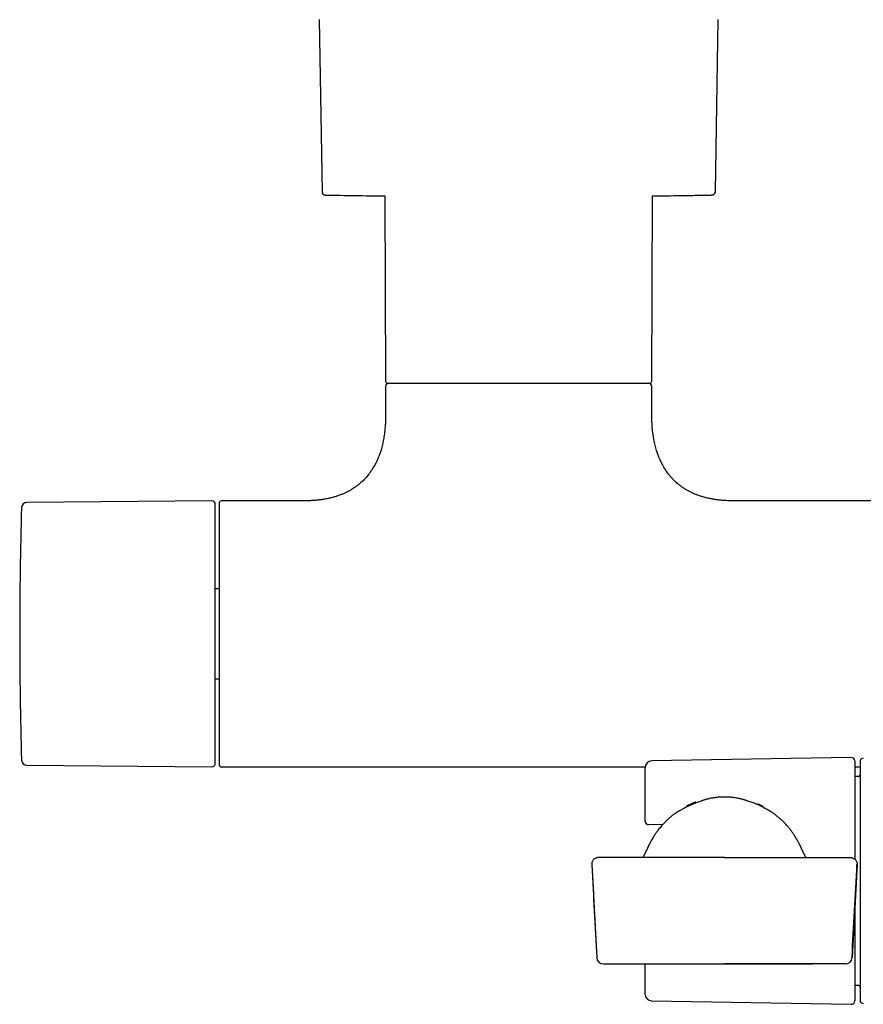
# Model space of a CAD drawing. Header units: millimetres. Extents: x 8 to 1847, y 12 to 2706.
# Tile 4 of 19: x 787 to 914, y 1236 to 1385. Entities that reach past the tile are written whole.
import ezdxf

# ---------------------------------------------------------------- set-up
doc = ezdxf.new("R2010")
doc.units = ezdxf.units.MM

msp = doc.modelspace()

# ---------------------------------------------------------------- linework, layer by layer
at = {"color": 7, "linetype": 'Continuous', "lineweight": 30}
for p, q in [((832.01, 1384.52), (832.44, 1358.65)), ((891.56, 1358.65), (891.99, 1384.52)), ((841.88, 1358.03), (842, 1330.17)), ((882, 1330.17), (882.12, 1358.03)), ((842, 1329.37), (842, 1325.17)), ((882, 1325.17), (882, 1329.37)), ((815.9, 1312.17), (788.07, 1311.93)), ((829.75, 1312.17), (817.3, 1312.17)), ((922, 1312.17), (894.25, 1312.17)), ((817, 1298.96), (816.4, 1298.96)), ((816.4, 1285.39), (817, 1285.39)), ((911.99, 1273.59), (881.98, 1273.06)), ((788.07, 1272.42), (815.9, 1272.18)), ((817.3, 1272.17), (881.01, 1272.17)), ((881, 1264.51), (881, 1272.06)), ((912.5, 1273.09), (912.5, 1258.3)), ((912.5, 1272.17), (913.3, 1272.17)), ((913.01, 1270.72), (912.5, 1270.7)), ((881, 1264.01), (881, 1264.51)), ((881.57, 1263.51), (883.69, 1263.55)), ((881.57, 1263.51), (881.57, 1263.51)), ((892.91, 1258.54), (873.97, 1258.54)), ((892.91, 1258.54), (911.86, 1258.54)), ((872.97, 1257.48), (873.72, 1243.48)), ((912.86, 1257.48), (912.11, 1243.48)), ((912.5, 1250.81), (912.5, 1236.97)), ((874.72, 1242.54), (892.91, 1242.54)), ((881, 1238), (881, 1242.53)), ((891.03, 1242.54), (891.01, 1242.47)), ((911.11, 1242.54), (892.91, 1242.54)), ((892.92, 1242.54), (906.16, 1242.54)), ((912.5, 1239.36), (913.01, 1239.34)), ((881.98, 1237), (911.99, 1236.47))]:
    msp.add_line(p, q, dxfattribs=at)
at = {"color": 7, "linetype": 'Continuous', "lineweight": 30, "flags": 128}
msp.add_lwpolyline([(882.12, 1358.03), (882.27, 1358.03), (882.68, 1358.03)], dxfattribs=at)
at = {"color": 7, "linetype": 'Continuous', "lineweight": 30}
for centre, radius, start, end in [((832.94, 1358.66), 0.5, 180.956, 268.6682), ((844.55, 1858.02), 500, 268.6681, 269.6937), ((891.06, 1358.66), 0.5, 271.3318, 359.044), ((842.3, 1330.17), 0.3, 180.25, 270), ((842.5, 1329.37), 0.5, 90, 180), ((881.5, 1329.37), 0.5, 0, 90), ((881.7, 1330.17), 0.3, 270, 359.75), ((788.08, 1311.13), 0.8, 90.5, 178.327), ((815.9, 1311.67), 0.5, 0, 90.5), ((817.3, 1311.87), 0.3, 90, 180), ((1436.99, 1292.17), 649.99, 178.32705, 181.67295), ((788.08, 1273.22), 0.8, 181.673, 269.5), ((912, 1273.09), 0.5, 0, 91), ((913.8, 1272.96), 0.5, 91, 180), ((815.9, 1272.68), 0.5, 269.5, 0), ((817.3, 1272.47), 0.3, 180, 270), ((882, 1272.06), 1, 91, 180), ((913, 1271.02), 0.3, 272, 0), ((881.5, 1264.01), 0.5, 180.0043, 271.2813), ((881.56, 1264.01), 0.5, 269.1627, 270), ((881.56, 1264.01), 0.5, 270, 271.2688), ((874.72, 1243.54), 1, 183.0597, 270), ((911.11, 1243.54), 1, 270, 356.9403), ((913, 1239.04), 0.3, 0, 88), ((882, 1238), 1, 180, 269), ((912, 1236.97), 0.5, 269, 0), ((913.8, 1237.1), 0.5, 180, 269)]:
    msp.add_arc(centre, radius, start, end, dxfattribs=at)
for points, knots in [([(882.62, 1358.03), (882.68, 1358.03), (883.22, 1358.04), (884.47, 1358.05), (886.46, 1358.07), (888.65, 1358.11), (890.21, 1358.14), (890.97, 1358.16), (891.05, 1358.16)], [0, 0, 0, 0, 0.021693, 0.191734, 0.444983, 0.730344, 0.97043, 1, 1, 1, 1]), ([(842.3, 1329.87), (842.3, 1329.87), (842.3, 1329.87), (842.31, 1329.87), (842.34, 1329.87), (842.41, 1329.87), (842.49, 1329.87), (842.56, 1329.87), (842.6, 1329.87), (842.65, 1329.87), (842.7, 1329.87), (842.77, 1329.87), (842.86, 1329.87), (842.98, 1329.87), (843.11, 1329.87), (843.25, 1329.87), (843.4, 1329.87), (843.56, 1329.87), (843.76, 1329.87), (844.02, 1329.87), (844.35, 1329.87), (844.59, 1329.87), (844.71, 1329.87)], [0, 0, 0, 0, 0.018838, 0.078002, 0.133611, 0.217257, 0.300839, 0.327119, 0.353412, 0.379722, 0.406053, 0.432412, 0.480657, 0.52885, 0.577018, 0.62519, 0.673392, 0.721654, 0.765711, 0.843792, 0.921849, 1, 1, 1, 1]), ([(844.71, 1329.87), (844.78, 1329.87), (844.91, 1329.87), (845.13, 1329.87), (845.35, 1329.87), (845.58, 1329.87), (845.81, 1329.87), (846.06, 1329.87), (846.38, 1329.87), (846.78, 1329.87), (847.15, 1329.87), (847.41, 1329.87), (847.57, 1329.87), (847.73, 1329.87), (847.88, 1329.87), (848.12, 1329.87), (848.43, 1329.87), (848.82, 1329.87), (849.22, 1329.87), (849.64, 1329.87), (850.06, 1329.87), (850.5, 1329.87), (850.95, 1329.87), (851.4, 1329.87), (851.86, 1329.87), (852.33, 1329.87), (852.82, 1329.87), (853.32, 1329.87), (853.87, 1329.87), (854.45, 1329.87), (855.08, 1329.87), (855.72, 1329.87), (856.38, 1329.87), (857.06, 1329.87), (857.76, 1329.87), (858.47, 1329.87), (859.19, 1329.87), (859.93, 1329.87), (860.68, 1329.87), (861.44, 1329.87), (862.21, 1329.87), (862.98, 1329.87), (863.76, 1329.87), (864.55, 1329.87), (865.33, 1329.87), (866.12, 1329.87), (866.96, 1329.87), (867.84, 1329.87), (868.77, 1329.87), (869.68, 1329.87), (870.57, 1329.87), (871.4, 1329.87), (872.16, 1329.87), (872.85, 1329.87), (873.53, 1329.87), (874.18, 1329.87), (874.81, 1329.87), (875.41, 1329.87), (875.99, 1329.87), (876.54, 1329.87), (877.07, 1329.87), (877.56, 1329.87), (878.03, 1329.87), (878.47, 1329.87), (878.88, 1329.87), (879.26, 1329.87), (879.61, 1329.87), (879.93, 1329.87), (880.22, 1329.87), (880.47, 1329.87), (880.69, 1329.87), (880.87, 1329.87), (881.03, 1329.87), (881.18, 1329.87), (881.3, 1329.87), (881.41, 1329.87), (881.5, 1329.87), (881.58, 1329.87), (881.64, 1329.87), (881.68, 1329.87), (881.7, 1329.87), (881.7, 1329.87), (881.7, 1329.87)], [0, 0, 0, 0, 0.0080695, 0.0161319, 0.0241907, 0.0322497, 0.0403125, 0.0483827, 0.0572521, 0.0712999, 0.0853402, 0.0897546, 0.0941708, 0.0985894, 0.103011, 0.1074361, 0.1177324, 0.1280137, 0.1382876, 0.1485617, 0.1588436, 0.169141, 0.1801143, 0.1903732, 0.2006362, 0.2111346, 0.221956, 0.2327782, 0.2436099, 0.2565391, 0.269465, 0.2824028, 0.2959385, 0.30947, 0.3230146, 0.3371174, 0.3512149, 0.3653266, 0.3799398, 0.3945464, 0.4091682, 0.4242169, 0.439258, 0.4543153, 0.4697079, 0.4850921, 0.5004936, 0.5192479, 0.5379973, 0.5568383, 0.5757303, 0.5946406, 0.6103932, 0.6261366, 0.6418983, 0.657529, 0.6731509, 0.6887906, 0.7041832, 0.7195675, 0.7349689, 0.7500176, 0.7650587, 0.780116, 0.7947291, 0.8093357, 0.8239576, 0.8380604, 0.8521579, 0.8662697, 0.8778726, 0.8894705, 0.9010744, 0.9124245, 0.9235042, 0.9345846, 0.9456754, 0.9574827, 0.9692875, 0.9811014, 0.9923739, 1, 1, 1, 1]), ([(842, 1325.17), (842, 1324.95), (842, 1324.52), (841.97, 1323.9), (841.93, 1323.32), (841.88, 1322.78), (841.82, 1322.28), (841.75, 1321.82), (841.68, 1321.4), (841.6, 1321.01), (841.51, 1320.62), (841.41, 1320.24), (841.31, 1319.86), (841.21, 1319.53), (841.11, 1319.25), (841.02, 1319), (840.94, 1318.8), (840.86, 1318.6), (840.78, 1318.4), (840.67, 1318.17), (840.56, 1317.94), (840.44, 1317.69), (840.3, 1317.44), (840.15, 1317.18), (839.99, 1316.92), (839.83, 1316.68), (839.67, 1316.45), (839.5, 1316.22), (839.32, 1315.98), (839.09, 1315.72), (838.85, 1315.45), (838.6, 1315.19), (838.33, 1314.95), (838.03, 1314.69), (837.7, 1314.43), (837.36, 1314.18), (837.01, 1313.95), (836.65, 1313.74), (836.27, 1313.54), (835.86, 1313.34), (835.41, 1313.14), (834.93, 1312.96), (834.41, 1312.79), (833.87, 1312.64), (833.28, 1312.51), (832.66, 1312.39), (832.04, 1312.3), (831.44, 1312.24), (830.85, 1312.2), (830.29, 1312.18), (829.92, 1312.18), (829.75, 1312.18)], [0, 0, 0, 0, 0.032604, 0.063069, 0.091507, 0.118023, 0.142712, 0.16527, 0.18623, 0.205663, 0.223634, 0.244884, 0.263876, 0.280708, 0.29546, 0.3082, 0.318984, 0.327858, 0.339273, 0.35104, 0.36446, 0.377265, 0.391657, 0.406665, 0.421571, 0.436387, 0.449597, 0.462825, 0.477597, 0.494509, 0.513563, 0.530047, 0.547881, 0.567094, 0.58773, 0.609845, 0.628936, 0.649103, 0.670404, 0.692909, 0.716699, 0.741863, 0.768505, 0.796156, 0.825451, 0.856517, 0.889493, 0.916839, 0.94553, 0.975646, 1, 1, 1, 1]), ([(894.25, 1312.18), (894.06, 1312.18), (893.66, 1312.18), (893.05, 1312.21), (892.42, 1312.25), (891.82, 1312.32), (891.26, 1312.41), (890.74, 1312.5), (890.21, 1312.62), (889.7, 1312.76), (889.19, 1312.92), (888.72, 1313.09), (888.28, 1313.27), (887.88, 1313.46), (887.47, 1313.68), (887.05, 1313.92), (886.64, 1314.18), (886.27, 1314.45), (885.94, 1314.71), (885.62, 1314.99), (885.3, 1315.3), (884.97, 1315.65), (884.69, 1315.97), (884.47, 1316.25), (884.29, 1316.5), (884.12, 1316.74), (883.96, 1316.99), (883.82, 1317.23), (883.71, 1317.42), (883.63, 1317.57), (883.57, 1317.67), (883.52, 1317.77), (883.47, 1317.87), (883.42, 1317.98), (883.37, 1318.07), (883.34, 1318.15), (883.3, 1318.24), (883.25, 1318.34), (883.19, 1318.48), (883.11, 1318.66), (883.03, 1318.88), (882.93, 1319.13), (882.83, 1319.43), (882.72, 1319.77), (882.61, 1320.13), (882.51, 1320.53), (882.41, 1320.96), (882.32, 1321.42), (882.23, 1321.93), (882.16, 1322.45), (882.1, 1322.96), (882.06, 1323.47), (882.03, 1324), (882, 1324.58), (882, 1324.97), (882, 1325.17)], [0, 0, 0, 0, 0.02705, 0.059551, 0.090343, 0.119531, 0.147213, 0.173482, 0.198426, 0.225958, 0.251914, 0.276402, 0.299519, 0.321352, 0.341976, 0.367904, 0.391902, 0.414075, 0.434506, 0.453281, 0.476995, 0.500495, 0.523838, 0.538636, 0.553405, 0.568156, 0.5829, 0.596976, 0.609181, 0.615474, 0.621093, 0.626075, 0.631624, 0.638037, 0.64343, 0.647414, 0.651017, 0.656782, 0.664379, 0.673837, 0.685191, 0.69849, 0.71379, 0.731162, 0.750689, 0.770097, 0.791396, 0.81468, 0.840054, 0.867634, 0.890936, 0.915748, 0.942143, 0.970199, 1, 1, 1, 1]), ([(816.4, 1272.68), (816.4, 1272.68), (816.4, 1272.68), (816.4, 1272.72), (816.4, 1272.78), (816.4, 1272.86), (816.4, 1272.96), (816.4, 1273.08), (816.4, 1273.21), (816.4, 1273.35), (816.4, 1273.5), (816.4, 1273.66), (816.4, 1273.85), (816.4, 1274.07), (816.4, 1274.35), (816.4, 1274.68), (816.4, 1275.04), (816.4, 1275.43), (816.4, 1275.89), (816.4, 1276.42), (816.4, 1277.03), (816.4, 1277.69), (816.4, 1278.34), (816.4, 1278.97), (816.4, 1279.57), (816.4, 1280.19), (816.4, 1280.84), (816.4, 1281.46), (816.4, 1282.06), (816.4, 1282.63), (816.4, 1283.2), (816.4, 1283.79), (816.4, 1284.39), (816.4, 1285.01), (816.4, 1285.66), (816.4, 1286.33), (816.4, 1287), (816.4, 1287.69), (816.4, 1288.37), (816.4, 1289.08), (816.4, 1289.82), (816.4, 1290.6), (816.4, 1291.39), (816.4, 1292.13), (816.4, 1292.84), (816.4, 1293.5), (816.4, 1294.17), (816.4, 1294.83), (816.4, 1295.5), (816.4, 1296.12), (816.4, 1296.71), (816.4, 1297.25), (816.4, 1297.78), (816.4, 1298.31), (816.4, 1298.83), (816.4, 1299.42), (816.4, 1300.08), (816.4, 1300.79), (816.4, 1301.49), (816.4, 1302.18), (816.4, 1302.91), (816.4, 1303.67), (816.4, 1304.47), (816.4, 1305.24), (816.4, 1305.92), (816.4, 1306.52), (816.4, 1307.05), (816.4, 1307.56), (816.4, 1308.04), (816.4, 1308.47), (816.4, 1308.84), (816.4, 1309.18), (816.4, 1309.49), (816.4, 1309.78), (816.4, 1310.05), (816.4, 1310.31), (816.4, 1310.55), (816.4, 1310.78), (816.4, 1310.98), (816.4, 1311.15), (816.4, 1311.3), (816.4, 1311.43), (816.4, 1311.53), (816.4, 1311.61), (816.4, 1311.66), (816.4, 1311.67), (816.4, 1311.67)], [0, 0, 0, 0, 0.010887, 0.021753, 0.032611, 0.043473, 0.054353, 0.065669, 0.074726, 0.083772, 0.092814, 0.10186, 0.110917, 0.119992, 0.132874, 0.145727, 0.158569, 0.171424, 0.184312, 0.200752, 0.217151, 0.233552, 0.249999, 0.263157, 0.276282, 0.289397, 0.302525, 0.315689, 0.326427, 0.337142, 0.347845, 0.358549, 0.369267, 0.38001, 0.391552, 0.403069, 0.414577, 0.426092, 0.437627, 0.448756, 0.461566, 0.474363, 0.487167, 0.5, 0.510885, 0.521751, 0.532609, 0.543472, 0.554353, 0.565669, 0.574726, 0.583772, 0.592814, 0.60186, 0.610917, 0.619992, 0.632874, 0.645727, 0.658569, 0.671424, 0.684312, 0.700752, 0.717151, 0.733552, 0.749999, 0.763157, 0.776282, 0.789397, 0.802525, 0.815689, 0.826427, 0.837142, 0.847845, 0.858549, 0.869267, 0.88001, 0.891552, 0.903069, 0.914577, 0.926092, 0.937627, 0.948757, 0.961568, 0.974365, 0.987169, 1, 1, 1, 1]), ([(817, 1311.87), (817, 1311.87), (817, 1311.88), (817, 1311.84), (817, 1311.77), (817, 1311.64), (817, 1311.46), (817, 1311.25), (817, 1311.02), (817, 1310.77), (817, 1310.5), (817, 1310.19), (817, 1309.87), (817, 1309.51), (817, 1309.14), (817, 1308.74), (817, 1308.33), (817, 1307.89), (817, 1307.44), (817, 1306.98), (817, 1306.5), (817, 1306.01), (817, 1305.51), (817, 1305.01), (817, 1304.49), (817, 1303.98), (817, 1303.47), (817, 1302.96), (817, 1302.45), (817, 1301.94), (817, 1301.43), (817, 1300.93), (817, 1300.48), (817, 1300.09), (817, 1299.76), (817, 1299.42), (817, 1299.07), (817, 1298.73), (817, 1298.38), (817, 1298.03), (817, 1297.65), (817, 1297.23), (817, 1296.77), (817, 1296.3), (817, 1295.84), (817, 1295.37), (817, 1294.92), (817, 1294.36), (817, 1293.71), (817, 1292.94), (817, 1292.29), (817, 1291.75), (817, 1291.33), (817, 1290.92), (817, 1290.5), (817, 1290.08), (817, 1289.65), (817, 1289.25), (817, 1288.89), (817, 1288.57), (817, 1288.25), (817, 1287.93), (817, 1287.61), (817, 1287.29), (817, 1286.98), (817, 1286.6), (817, 1286.15), (817, 1285.65), (817, 1285.15), (817, 1284.65), (817, 1284.16), (817, 1283.67), (817, 1283.18), (817, 1282.7), (817, 1282.23), (817, 1281.77), (817, 1281.3), (817, 1280.84), (817, 1280.36), (817, 1279.85), (817, 1279.34), (817, 1278.83), (817, 1278.33), (817, 1277.84), (817, 1277.37), (817, 1276.9), (817, 1276.45), (817, 1276.02), (817, 1275.6), (817, 1275.21), (817, 1274.81), (817, 1274.41), (817, 1274.03), (817, 1273.68), (817, 1273.37), (817, 1273.11), (817, 1272.89), (817, 1272.71), (817, 1272.58), (817, 1272.5), (817, 1272.47), (817, 1272.48), (817, 1272.48)], [0, 0, 0, 0, 0.0032313, 0.0189638, 0.0346918, 0.0503756, 0.0659819, 0.081603, 0.0944211, 0.1072326, 0.1200583, 0.1325955, 0.1451266, 0.1576712, 0.1698524, 0.1820283, 0.1942168, 0.2059803, 0.2177395, 0.2295104, 0.2408091, 0.2521042, 0.2634102, 0.2742108, 0.2850089, 0.2958168, 0.3056882, 0.3155576, 0.3254347, 0.3348657, 0.3442302, 0.3536006, 0.3624156, 0.36834, 0.3742598, 0.3801771, 0.386094, 0.3920124, 0.3979345, 0.4038623, 0.4097979, 0.41746, 0.4251138, 0.4327637, 0.4404141, 0.4480695, 0.4557343, 0.4627374, 0.4751544, 0.487569, 0.5000002, 0.5067793, 0.5135529, 0.5203239, 0.5270955, 0.5338708, 0.5406528, 0.5480972, 0.5533612, 0.5586221, 0.5638814, 0.5691406, 0.5744011, 0.5796643, 0.5849317, 0.5902047, 0.5988302, 0.6074432, 0.6160502, 0.6246573, 0.6332709, 0.6418975, 0.6510817, 0.6596656, 0.6682531, 0.6770344, 0.6860816, 0.6951295, 0.7041854, 0.714986, 0.725784, 0.736592, 0.7478907, 0.7591859, 0.7704918, 0.7822553, 0.7940145, 0.8057854, 0.8179665, 0.8301424, 0.842331, 0.8573738, 0.8724136, 0.8876355, 0.903009, 0.918397, 0.93401, 0.9496191, 0.965303, 0.9810284, 0.9967687, 1, 1, 1, 1]), ([(913.3, 1272.96), (913.3, 1272.96), (913.3, 1272.96), (913.3, 1272.92), (913.3, 1272.87), (913.3, 1272.8), (913.3, 1272.7), (913.3, 1272.59), (913.3, 1272.45), (913.3, 1272.3), (913.3, 1272.12), (913.3, 1271.92), (913.3, 1271.69), (913.3, 1271.43), (913.3, 1271.12), (913.3, 1270.79), (913.3, 1270.43), (913.3, 1270.01), (913.3, 1269.52), (913.3, 1268.96), (913.3, 1268.35), (913.3, 1267.76), (913.3, 1267.18), (913.3, 1266.63), (913.3, 1266.05), (913.3, 1265.46), (913.3, 1264.88), (913.3, 1264.33), (913.3, 1263.81), (913.3, 1263.28), (913.3, 1262.74), (913.3, 1262.19), (913.3, 1261.62), (913.3, 1261.02), (913.3, 1260.41), (913.3, 1259.79), (913.3, 1259.16), (913.3, 1258.53), (913.3, 1257.79), (913.3, 1256.95), (913.3, 1255.99), (913.3, 1255.15), (913.3, 1254.42), (913.3, 1253.8), (913.3, 1253.2), (913.3, 1252.59), (913.3, 1251.97), (913.3, 1251.36), (913.3, 1250.76), (913.3, 1250.17), (913.3, 1249.58), (913.3, 1249), (913.3, 1248.39), (913.3, 1247.76), (913.3, 1247.1), (913.3, 1246.46), (913.3, 1245.83), (913.3, 1245.16), (913.3, 1244.45), (913.3, 1243.72), (913.3, 1243.01), (913.3, 1242.39), (913.3, 1241.83), (913.3, 1241.34), (913.3, 1240.88), (913.3, 1240.43), (913.3, 1240.04), (913.3, 1239.69), (913.3, 1239.39), (913.3, 1239.1), (913.3, 1238.83), (913.3, 1238.58), (913.3, 1238.35), (913.3, 1238.12), (913.3, 1237.92), (913.3, 1237.73), (913.3, 1237.57), (913.3, 1237.44), (913.3, 1237.3), (913.3, 1237.19), (913.3, 1237.11), (913.3, 1237.1), (913.3, 1237.1)], [0, 0, 0, 0, 0.0108867, 0.0217527, 0.0326108, 0.0434736, 0.0543538, 0.0656694, 0.0765357, 0.0873884, 0.0982403, 0.109104, 0.1199922, 0.1328744, 0.1457264, 0.1585694, 0.1714244, 0.1843126, 0.2007528, 0.2171515, 0.2335526, 0.25, 0.2631574, 0.2762827, 0.2893982, 0.3025265, 0.31569, 0.326428, 0.3371427, 0.3478462, 0.3585508, 0.3692686, 0.3800118, 0.3915533, 0.4030706, 0.414579, 0.4260935, 0.4376294, 0.448758, 0.4658335, 0.4828977, 0.5, 0.5108853, 0.5217505, 0.5326084, 0.5434718, 0.5543532, 0.5656694, 0.5765357, 0.5873884, 0.5982403, 0.609104, 0.6199922, 0.6328744, 0.6457264, 0.6585694, 0.6714244, 0.6843126, 0.7007528, 0.7171515, 0.7335526, 0.75, 0.7631574, 0.7762827, 0.7893982, 0.8025265, 0.81569, 0.826428, 0.8371427, 0.8478462, 0.8585508, 0.8692686, 0.8800118, 0.8915533, 0.9030706, 0.914579, 0.9260935, 0.9376294, 0.948759, 0.9658358, 0.9828997, 1, 1, 1, 1]), ([(892.91, 1267.64), (892.8, 1267.64), (892.58, 1267.64), (892.26, 1267.62), (891.96, 1267.6), (891.68, 1267.57), (891.4, 1267.53), (891.15, 1267.49), (890.91, 1267.44), (890.68, 1267.4), (890.46, 1267.35), (890.27, 1267.29), (890.08, 1267.24), (889.91, 1267.19), (889.76, 1267.15), (889.62, 1267.1), (889.53, 1267.07), (889.49, 1267.06), (889.48, 1267.06)], [0, 0, 0, 0, 0.048011, 0.09669, 0.146617, 0.19832, 0.252264, 0.308857, 0.368447, 0.431335, 0.497779, 0.568, 0.642192, 0.720528, 0.803163, 0.89024, 0.981896, 1, 1, 1, 1]), ([(896.39, 1267.04), (896.38, 1267.05), (896.36, 1267.05), (896.3, 1267.07), (896.2, 1267.11), (896.08, 1267.15), (895.93, 1267.2), (895.77, 1267.25), (895.58, 1267.3), (895.37, 1267.35), (895.14, 1267.4), (894.89, 1267.46), (894.61, 1267.5), (894.32, 1267.55), (894, 1267.59), (893.66, 1267.62), (893.3, 1267.64), (893.04, 1267.64), (892.91, 1267.64)], [0, 0, 0, 0, 0.016692, 0.104904, 0.188634, 0.268104, 0.343548, 0.415217, 0.483384, 0.548348, 0.610438, 0.670022, 0.727502, 0.783323, 0.837963, 0.891933, 0.945764, 1, 1, 1, 1]), ([(886.32, 1265.65), (886.44, 1265.72), (886.78, 1265.94), (887.38, 1266.26), (888.13, 1266.59), (888.83, 1266.86), (889.29, 1267), (889.49, 1267.06)], [0, 0, 0, 0, 0.116004, 0.351158, 0.586308, 0.821457, 1, 1, 1, 1]), ([(888.63, 1266.89), (888.63, 1266.89), (888.63, 1266.89), (888.63, 1266.89), (888.63, 1266.89), (888.63, 1266.89), (888.63, 1266.89), (888.62, 1266.89), (888.6, 1266.88), (888.56, 1266.87), (888.49, 1266.84), (888.38, 1266.8), (888.26, 1266.75), (888.12, 1266.69), (887.96, 1266.62), (887.76, 1266.53), (887.57, 1266.44), (887.43, 1266.37), (887.34, 1266.33), (887.28, 1266.3), (887.25, 1266.28), (887.23, 1266.27), (887.23, 1266.27), (887.23, 1266.27), (887.23, 1266.27), (887.23, 1266.27), (887.23, 1266.27)], [0, 0, 0, 0, 0.0001635, 0.0004563, 0.0007577, 0.0014295, 0.0022511, 0.004478, 0.0116245, 0.0374156, 0.0890444, 0.1633996, 0.2545805, 0.3477844, 0.4423988, 0.6034353, 0.7689692, 0.8514317, 0.91754, 0.9641723, 0.9914236, 0.9952678, 0.9979812, 0.9989515, 0.9997104, 1, 1, 1, 1]), ([(899.5, 1265.65), (899.41, 1265.71), (899.08, 1265.92), (898.5, 1266.23), (897.79, 1266.56), (897.1, 1266.82), (896.64, 1266.98), (896.4, 1267.04), (896.39, 1267.04)], [0, 0, 0, 0, 0.100402, 0.338204, 0.576969, 0.782393, 0.988506, 1, 1, 1, 1]), ([(898.75, 1266.19), (898.75, 1266.19), (898.75, 1266.19), (898.74, 1266.19), (898.73, 1266.2), (898.71, 1266.21), (898.69, 1266.22), (898.66, 1266.24), (898.63, 1266.25), (898.59, 1266.27), (898.55, 1266.3), (898.49, 1266.33), (898.42, 1266.36), (898.34, 1266.4), (898.27, 1266.43), (898.21, 1266.46), (898.15, 1266.49), (898.09, 1266.51), (898.04, 1266.54), (897.99, 1266.55), (897.96, 1266.56), (897.94, 1266.57), (897.93, 1266.57), (897.93, 1266.56), (897.93, 1266.56)], [0, 0, 0, 0, 0.022091, 0.070402, 0.101791, 0.129207, 0.152902, 0.173261, 0.190893, 0.206719, 0.221905, 0.23632, 0.263051, 0.289355, 0.318023, 0.351267, 0.39054, 0.436732, 0.509986, 0.597282, 0.699066, 0.815607, 0.947071, 1, 1, 1, 1]), ([(886.32, 1265.66), (886.32, 1265.66), (886.31, 1265.65), (886.28, 1265.64), (886.23, 1265.61), (886.18, 1265.59), (886.12, 1265.55), (886.05, 1265.51), (885.97, 1265.47), (885.88, 1265.41), (885.78, 1265.35), (885.67, 1265.28), (885.55, 1265.19), (885.42, 1265.1), (885.29, 1265.01), (885.15, 1264.9), (885.03, 1264.8), (884.91, 1264.7), (884.8, 1264.62), (884.68, 1264.51), (884.54, 1264.39), (884.39, 1264.25), (884.22, 1264.09), (884.03, 1263.91), (883.84, 1263.71), (883.63, 1263.48), (883.41, 1263.24), (883.19, 1262.97), (882.98, 1262.71), (882.8, 1262.46), (882.64, 1262.24), (882.51, 1262.06), (882.41, 1261.91), (882.34, 1261.79), (882.29, 1261.71), (882.24, 1261.64), (882.21, 1261.58), (882.16, 1261.5), (882.11, 1261.41), (882.05, 1261.32), (881.99, 1261.21), (881.94, 1261.12), (881.89, 1261.03), (881.84, 1260.94), (881.8, 1260.86), (881.75, 1260.77), (881.69, 1260.67), (881.64, 1260.56), (881.6, 1260.48), (881.56, 1260.41), (881.54, 1260.35), (881.51, 1260.29), (881.48, 1260.23), (881.45, 1260.17), (881.41, 1260.09), (881.37, 1260), (881.33, 1259.91), (881.3, 1259.84), (881.27, 1259.79), (881.25, 1259.76), (881.24, 1259.72), (881.22, 1259.69), (881.21, 1259.66), (881.19, 1259.62), (881.18, 1259.59), (881.16, 1259.55), (881.14, 1259.52), (881.13, 1259.48), (881.11, 1259.44), (881.09, 1259.4), (881.07, 1259.36), (881.04, 1259.3), (881.01, 1259.24), (880.98, 1259.17), (880.94, 1259.09), (880.91, 1259.03), (880.88, 1258.97), (880.85, 1258.92), (880.83, 1258.88), (880.81, 1258.84), (880.79, 1258.82), (880.78, 1258.79), (880.76, 1258.76), (880.75, 1258.74), (880.74, 1258.71), (880.72, 1258.69), (880.7, 1258.66), (880.68, 1258.63), (880.66, 1258.59), (880.64, 1258.56), (880.63, 1258.54), (880.63, 1258.54)], [0, 0, 0, 0, 0.0027995, 0.0205185, 0.0371351, 0.0526571, 0.0670945, 0.0804604, 0.0927713, 0.1051201, 0.1162556, 0.1262283, 0.1351078, 0.1429916, 0.1495724, 0.1555576, 0.1611464, 0.1646197, 0.1689911, 0.1743295, 0.1806552, 0.1881381, 0.1966639, 0.2062332, 0.2168444, 0.2284939, 0.2411768, 0.2548808, 0.2681833, 0.2800589, 0.2905168, 0.2995667, 0.3072189, 0.3122588, 0.316451, 0.3198118, 0.3234081, 0.3280403, 0.3344368, 0.3417929, 0.3489333, 0.3557577, 0.3622677, 0.3684651, 0.3743517, 0.3799293, 0.3891266, 0.3973555, 0.4046285, 0.4109644, 0.417288, 0.4242906, 0.4319767, 0.4403499, 0.4534796, 0.4680206, 0.483977, 0.5012937, 0.5109056, 0.5208941, 0.5312626, 0.542014, 0.5525457, 0.5623323, 0.5730901, 0.5827696, 0.5913687, 0.5989947, 0.6068922, 0.6181836, 0.6305598, 0.6440293, 0.6725197, 0.7007951, 0.7288583, 0.756558, 0.7830773, 0.8082878, 0.82304, 0.8372848, 0.8509425, 0.8639951, 0.8764392, 0.8882712, 0.9001843, 0.9145803, 0.9303513, 0.9475101, 0.9660708, 0.9860491, 1, 1, 1, 1]), ([(885.18, 1264.92), (885.17, 1264.93), (885.15, 1264.93), (885.14, 1264.94), (885.14, 1264.94)], [0, 0, 0, 0, 0.8971613, 1, 1, 1, 1]), ([(905.2, 1258.54), (905.19, 1258.55), (905.18, 1258.56), (905.16, 1258.59), (905.15, 1258.62), (905.13, 1258.65), (905.12, 1258.67), (905.1, 1258.7), (905.09, 1258.72), (905.07, 1258.74), (905.06, 1258.77), (905.04, 1258.79), (905.03, 1258.82), (905.01, 1258.86), (904.98, 1258.9), (904.96, 1258.95), (904.93, 1259), (904.91, 1259.05), (904.88, 1259.1), (904.85, 1259.16), (904.82, 1259.21), (904.8, 1259.26), (904.78, 1259.3), (904.76, 1259.34), (904.74, 1259.38), (904.73, 1259.42), (904.71, 1259.46), (904.69, 1259.49), (904.68, 1259.53), (904.66, 1259.56), (904.65, 1259.59), (904.63, 1259.62), (904.62, 1259.66), (904.6, 1259.69), (904.58, 1259.73), (904.56, 1259.77), (904.54, 1259.82), (904.52, 1259.87), (904.49, 1259.94), (904.45, 1260.02), (904.41, 1260.1), (904.37, 1260.18), (904.34, 1260.25), (904.3, 1260.33), (904.27, 1260.39), (904.23, 1260.47), (904.19, 1260.56), (904.13, 1260.67), (904.06, 1260.81), (903.97, 1260.97), (903.89, 1261.11), (903.82, 1261.23), (903.77, 1261.32), (903.72, 1261.41), (903.67, 1261.49), (903.63, 1261.56), (903.59, 1261.63), (903.55, 1261.69), (903.5, 1261.77), (903.43, 1261.88), (903.35, 1262.01), (903.25, 1262.16), (903.13, 1262.32), (903, 1262.5), (902.86, 1262.69), (902.7, 1262.89), (902.53, 1263.1), (902.35, 1263.32), (902.15, 1263.54), (901.94, 1263.76), (901.74, 1263.96), (901.56, 1264.14), (901.38, 1264.3), (901.22, 1264.45), (901.08, 1264.57), (900.95, 1264.68), (900.82, 1264.78), (900.7, 1264.88), (900.59, 1264.97), (900.48, 1265.05), (900.38, 1265.12), (900.28, 1265.19), (900.18, 1265.26), (900.08, 1265.33), (899.99, 1265.39), (899.9, 1265.44), (899.82, 1265.49), (899.75, 1265.53), (899.69, 1265.56), (899.63, 1265.59), (899.58, 1265.62), (899.54, 1265.64), (899.52, 1265.65), (899.51, 1265.66), (899.51, 1265.66)], [0, 0, 0, 0, 0.0164178, 0.0325675, 0.0477869, 0.0620843, 0.0766393, 0.0901156, 0.1025217, 0.1139412, 0.1255448, 0.1377259, 0.1504813, 0.1689515, 0.1884056, 0.208741, 0.229951, 0.2520293, 0.2747781, 0.2976922, 0.3207475, 0.3353129, 0.349936, 0.364351, 0.3776529, 0.3897757, 0.3970055, 0.4037471, 0.4106842, 0.4184653, 0.4270895, 0.4365552, 0.4468606, 0.4591608, 0.4716132, 0.4835453, 0.4949626, 0.5058707, 0.5211723, 0.5353329, 0.5483222, 0.5601463, 0.5708118, 0.5803256, 0.5874339, 0.5941947, 0.6019768, 0.6108901, 0.6214582, 0.6333016, 0.6464357, 0.6524635, 0.6587322, 0.6651694, 0.6708841, 0.6756134, 0.6793591, 0.6825117, 0.6867818, 0.6920224, 0.6982435, 0.7054528, 0.7136567, 0.7219638, 0.7310984, 0.7410645, 0.751669, 0.7618405, 0.7742569, 0.7856435, 0.7959956, 0.8059357, 0.8146832, 0.8222403, 0.8286152, 0.8338262, 0.8388801, 0.8434437, 0.8482481, 0.8534096, 0.8590236, 0.8651652, 0.8718925, 0.8805398, 0.8900986, 0.9006094, 0.9121025, 0.9246014, 0.9381245, 0.9518256, 0.9664593, 0.9820331, 0.9985529, 1, 1, 1, 1]), ([(881.02, 1263.89), (881.02, 1263.87), (881.03, 1263.82), (881.06, 1263.76), (881.1, 1263.71), (881.14, 1263.66), (881.19, 1263.62), (881.24, 1263.58), (881.28, 1263.56), (881.33, 1263.54), (881.37, 1263.53), (881.41, 1263.52), (881.43, 1263.51), (881.46, 1263.51), (881.48, 1263.51), (881.5, 1263.51), (881.53, 1263.51), (881.55, 1263.51), (881.56, 1263.51)], [0, 0, 0, 0, 0.075385, 0.157672, 0.236545, 0.312057, 0.384122, 0.452503, 0.516756, 0.576023, 0.628603, 0.672706, 0.710441, 0.747683, 0.790066, 0.845617, 0.93406, 1, 1, 1, 1]), ([(873.97, 1258.54), (873.9, 1258.53), (873.76, 1258.52), (873.57, 1258.46), (873.39, 1258.36), (873.24, 1258.23), (873.11, 1258.07), (873.02, 1257.88), (872.97, 1257.69), (872.97, 1257.55), (872.97, 1257.48)], [0, 0, 0, 0, 0.125002, 0.250002, 0.375002, 0.500001, 0.625001, 0.75, 0.875, 1, 1, 1, 1]), ([(911.86, 1258.54), (911.92, 1258.53), (912.05, 1258.53), (912.24, 1258.47), (912.43, 1258.37), (912.59, 1258.23), (912.72, 1258.06), (912.81, 1257.87), (912.86, 1257.68), (912.86, 1257.55), (912.86, 1257.48)], [0, 0, 0, 0, 0.115926, 0.239294, 0.368175, 0.5, 0.631825, 0.760706, 0.884074, 1, 1, 1, 1]), ([(872.99, 1257.48), (872.99, 1257.48), (872.98, 1257.48), (872.98, 1257.48), (872.98, 1257.48), (872.97, 1257.48), (872.97, 1257.48), (872.97, 1257.48), (872.97, 1257.48), (872.97, 1257.48)], [0, 0, 0, 0, 0.035125, 0.219447, 0.387226, 0.54917, 0.705281, 0.855557, 1, 1, 1, 1]), ([(872.99, 1257.48), (873.11, 1255.16), (873.36, 1250.5), (873.6, 1245.84), (873.73, 1243.49)], [0, 0, 0, 0, 0.496133, 1, 1, 1, 1]), ([(912.1, 1243.49), (912.22, 1245.84), (912.47, 1250.5), (912.72, 1255.16), (912.84, 1257.48)], [0, 0, 0, 0, 0.50386, 1, 1, 1, 1]), ([(912.84, 1257.48), (912.84, 1257.48), (912.85, 1257.48), (912.85, 1257.48), (912.86, 1257.48), (912.86, 1257.48)], [0, 0, 0, 0, 0.296473, 0.645648, 1, 1, 1, 1]), ([(873.72, 1243.48), (873.72, 1243.48), (873.72, 1243.48), (873.72, 1243.49), (873.73, 1243.49), (873.73, 1243.49)], [0, 0, 0, 0, 0.3163325, 0.831821, 1, 1, 1, 1]), ([(912.11, 1243.48), (912.11, 1243.48), (912.11, 1243.48), (912.11, 1243.48), (912.1, 1243.48), (912.1, 1243.49), (912.1, 1243.49), (912.1, 1243.49)], [0, 0, 0, 0, 0.233212, 0.463814, 0.69162, 0.916458, 1, 1, 1, 1])]:
    msp.add_open_spline(points, degree=3, knots=knots, dxfattribs=at)

doc.saveas('drawing.dxf')
